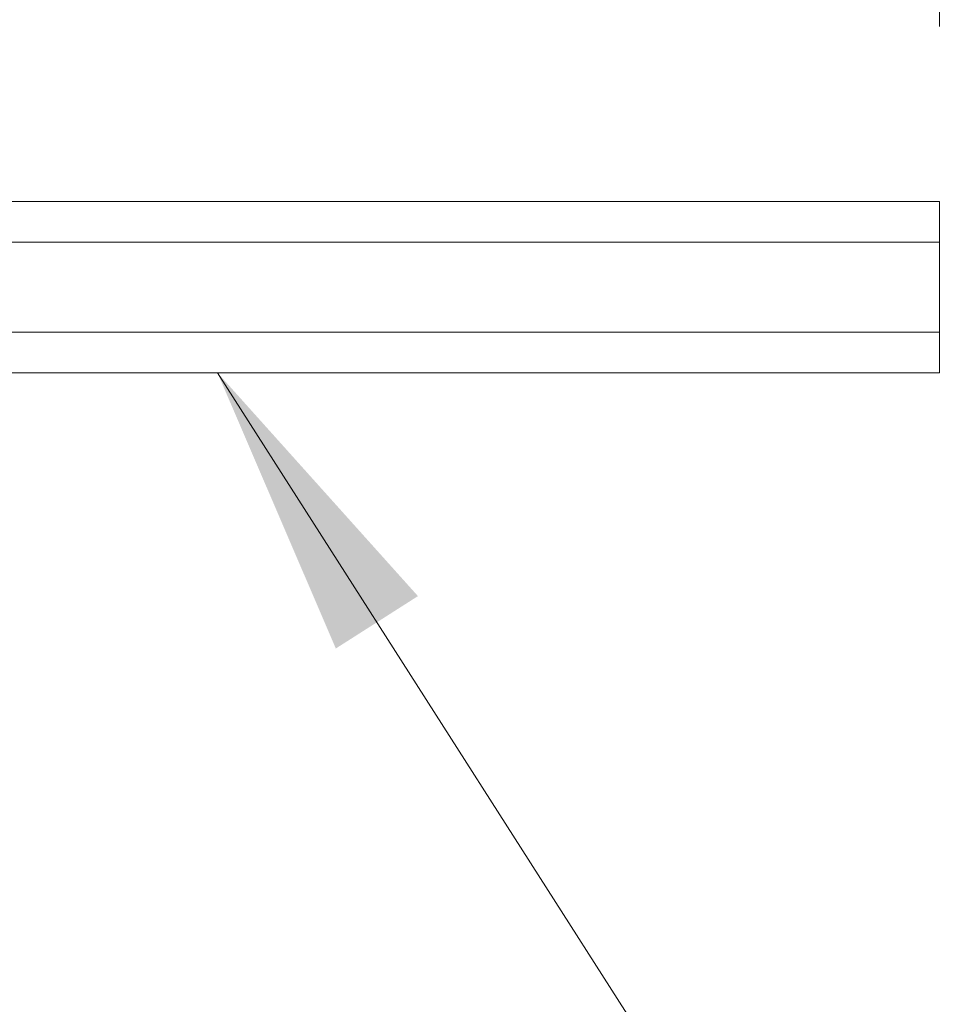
# Model space of a CAD drawing. Header units: inches. Extents: x 16 to 463, y 31 to 294.
# Tile 44 of 110: x 112 to 121, y 172 to 181. Entities that reach past the tile are written whole.
import ezdxf

# ---------------------------------------------------------------- set-up
doc = ezdxf.new("R2010")
doc.units = ezdxf.units.IN
doc.header["$LTSCALE"] = 28.571429
doc.header["$MEASUREMENT"] = 0
for name, color, linetype, lineweight in [('Dimension (ANSI)', 7, 'Continuous', 5), ('Symbol (ANSI)', 7, 'Continuous', 5), ('Visible (ANSI)', 7, 'Continuous', 5)]:
    doc.layers.add(name, color=color, linetype=linetype, lineweight=lineweight)
doc.styles.add('ROMANS', font='romans.shx')
doc.dimstyles.new('Default (ANSI)', dxfattribs={"dimscale": 28.571429, "dimtxt": 0.1, "dimasz": 0.098425, "dimexe": 0.125, "dimexo": 0.0625, "dimgap": 0.031496, "dimtad": 0, "dimtih": 1, "dimtoh": 1, "dimrnd": 1e-08, "dimzin": 0, "dimdsep": 46, "dimtxsty": 'ROMANS', "dimcen": 0.09, "dimdle": 0.393701, "dimclrd": 256, "dimclre": 256, "dimclrt": 256, "dimadec": 0, "dimazin": 0, "dimtfac": 1, "dimtofl": 0, "dimtmove": 0, "dimatfit": 3, "dimfxl": 1, "dimtolj": 1, "dimtzin": 0, "dimlwd": -1, "dimlwe": -1, "dimarcsym": 0})
doc.dimstyles.new('Default (ANSI)$7', dxfattribs={"dimscale": 28.571429, "dimtxt": 0.1, "dimasz": 0.098425, "dimexe": 0.125, "dimexo": 0.0625, "dimgap": 0.031496, "dimtad": 0, "dimtih": 1, "dimtoh": 1, "dimrnd": 1e-08, "dimzin": 0, "dimdsep": 46, "dimtxsty": 'ROMANS', "dimcen": 0.09, "dimdle": 0.393701, "dimclrd": 256, "dimclre": 256, "dimclrt": 256, "dimadec": 0, "dimazin": 0, "dimtfac": 1, "dimtofl": 0, "dimtmove": 0, "dimatfit": 3, "dimfxl": 1, "dimtolj": 1, "dimtzin": 0, "dimlwd": -1, "dimlwe": -1, "dimarcsym": 0})

# ---------------------------------------------------------------- blocks, each defined once
blk = doc.blocks.new('*D32')
at = {"layer": 'Defpoints', "color": 0, "transparency": 16777216}
for p in [(121.5028, 196.4879), (121.5028, 193.4243), (120.5028, 179.2911)]:
    blk.add_point(p, dxfattribs=at)
at = {"layer": 'Dimension (ANSI)', "transparency": 16777216}
for p, q in [((120.5028, 181.0769), (120.5028, 200.0593)), ((117.6907, 196.4879), (114.8785, 196.4879)), ((124.315, 196.4879), (129.4837, 196.4879))]:
    blk.add_line(p, q, dxfattribs=at)
for points in [[(117.6907, 196.9566), (117.6907, 196.0192), (120.5028, 196.4879)], [(124.315, 196.9566), (124.315, 196.0192), (121.5028, 196.4879)]]:
    blk.add_solid(points, dxfattribs=at)
at = {"layer": 'Dimension (ANSI)', "transparency": 16777216, "insert": (130.3836, 197.9165), "char_height": 2.85714, "attachment_point": 1, "style": 'ROMANS'}
blk.add_mtext('\\A1;1.00', dxfattribs=at)

msp = doc.modelspace()

# ---------------------------------------------------------------- linework, layer by layer
at = {"layer": 'Visible (ANSI)'}
for p, q in [((97.7528, 179.4161), (120.5028, 179.4161)), ((120.5028, 179.4161), (120.5028, 179.0311)), ((97.7528, 179.0311), (120.5028, 179.0311)), ((120.5028, 178.1761), (120.5028, 179.0311)), ((97.7528, 178.1761), (120.5028, 178.1761)), ((120.5028, 178.1761), (120.5028, 177.7911)), ((97.7528, 177.7911), (120.5028, 177.7911))]:
    msp.add_line(p, q, dxfattribs=at)

# ---------------------------------------------------------------- dimensions: what is measured, and where the dimension line sits
at = {"layer": 'Dimension (ANSI)'}
dim = msp.add_linear_dim(base=(121.5028, 196.4879), p1=(120.5028, 179.2911), p2=(121.5028, 193.4243), dimstyle='Default (ANSI)', override={"dimtih": 0, "dimtoh": 0, "dimdec": 2, "dimse2": 1, "dimtp": 0, "dimtm": 0, "dimtdec": 2, "dimatfit": 1}, dxfattribs=at)
dim.commit()
dim.dimension.update_dxf_attribs({"geometry": '*D32', "text_midpoint": (134.5333, 196.4879), "dimtype": 160})

# ---------------------------------------------------------------- leaders
at = {"layer": 'Symbol (ANSI)', "annotation_type": 0, "has_hookline": 1, "hookline_direction": 0, "text_width": 32.2025}
msp.add_leader([(113.6498, 177.7911), (123.2502, 162.7516), (126.0624, 162.7516)], dimstyle='Default (ANSI)$7', override={"dimtad": 0}, dxfattribs=at)

doc.saveas('drawing.dxf')
